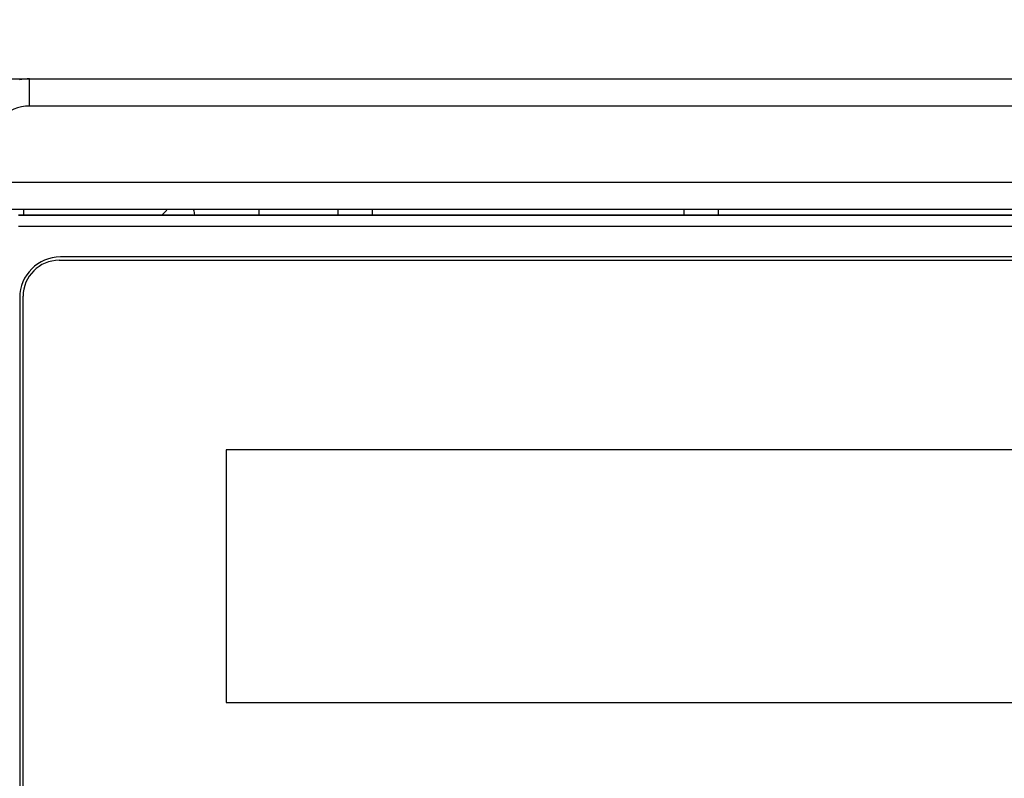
# Model space of a CAD drawing. Header units: millimetres. Extents: x 88 to 1193, y 471 to 1243.
# Tile 32 of 47: x 236 to 273, y 1133 to 1160. Entities that reach past the tile are written whole.
import ezdxf

# ---------------------------------------------------------------- set-up
doc = ezdxf.new("R2010")
doc.units = ezdxf.units.MM
doc.header["$LTSCALE"] = 20
doc.header["$PDMODE"] = 3
doc.header["$PDSIZE"] = 0.3
doc.layers.get('0').update_dxf_attribs({"linetype": 'CONTINUOUS'})
doc.layers.get('Defpoints').update_dxf_attribs({"linetype": 'CONTINUOUS'})
for name, color, linetype in [('07_ALL_FEATURES', 7, 'CONTINUOUS'), ('7_ALL_FEATURES', 7, 'CONTINUOUS'), ('DIM', 6, 'CONTINUOUS')]:
    doc.layers.add(name, color=color, linetype=linetype)
doc.styles.get("Standard").update_dxf_attribs({"font": 'arial.ttf'})
doc.dimstyles.get("Standard").update_dxf_attribs({"dimtxt": 6, "dimasz": 4, "dimexe": 1, "dimexo": 1, "dimgap": 0.09, "dimtad": 1, "dimdec": 1, "dimzin": 0, "dimdsep": 46, "dimtxsty": 'Standard', "dimblk": '_FILLED', "dimcen": 0.09, "dimclrd": 256, "dimclre": 256, "dimadec": 0, "dimazin": 0, "dimtp": 0.1, "dimtm": 0.1, "dimtfac": 1, "dimtdec": 1, "dimtmove": 0, "dimatfit": 3, "dimldrblk": '_FILLED', "dimfxl": 1, "dimtolj": 1, "dimtzin": 0, "dimlwe": -1, "dimarcsym": 0})

# ---------------------------------------------------------------- blocks, each defined once
blk = doc.blocks.new('_FILLED')
at = {"color": 0, "linetype": 'ByBlock'}
blk.add_solid([(0, 0), (-1, 0.1667), (-1, -0.1667)], dxfattribs=at)
blk = doc.blocks.new('*D3')
at = {"layer": 'Defpoints', "color": 0, "transparency": 16777216}
for p in [(294.762, 1167.027), (221.762, 1152.318), (294.762, 1152.318)]:
    blk.add_point(p, dxfattribs=at)
at = {"layer": 'DIM', "color": 7, "transparency": 16777216}
for p, q in [((221.762, 1153.318), (221.762, 1168.027)), ((294.762, 1153.318), (294.762, 1168.027))]:
    blk.add_line(p, q, dxfattribs=at)
at = {"layer": 'DIM', "color": 7, "lineweight": -2, "transparency": 16777216}
blk.add_line((225.762, 1167.027), (290.762, 1167.027), dxfattribs=at)
at = {"layer": 'DIM', "color": 7, "lineweight": -2, "transparency": 16777216, "xscale": 4, "yscale": 4, "zscale": 4, "rotation": 180}
blk.add_blockref('_FILLED', (221.762, 1167.027), dxfattribs=at)
at = {"layer": 'DIM', "color": 7, "lineweight": -2, "transparency": 16777216, "xscale": 4, "yscale": 4, "zscale": 4}
blk.add_blockref('_FILLED', (294.762, 1167.027), dxfattribs=at)
at = {"layer": 'DIM', "color": 0, "transparency": 16777216, "insert": (258.262, 1171.539), "char_height": 6, "attachment_point": 5}
blk.add_mtext('\\A1;W1', dxfattribs=at)
blk = doc.blocks.new('*D4')
at = {"layer": 'Defpoints', "color": 0, "transparency": 16777216}
for p in [(301.762, 1179.547), (301.762, 1157.124), (214.762, 1155.818)]:
    blk.add_point(p, dxfattribs=at)
at = {"layer": 'DIM', "color": 7, "transparency": 16777216}
for p, q in [((214.762, 1156.818), (214.762, 1180.547)), ((301.762, 1158.124), (301.762, 1180.547))]:
    blk.add_line(p, q, dxfattribs=at)
at = {"layer": 'DIM', "color": 7, "lineweight": -2, "transparency": 16777216}
blk.add_line((218.762, 1179.547), (297.762, 1179.547), dxfattribs=at)
at = {"layer": 'DIM', "color": 7, "lineweight": -2, "transparency": 16777216, "xscale": 4, "yscale": 4, "zscale": 4, "rotation": 180}
blk.add_blockref('_FILLED', (214.762, 1179.547), dxfattribs=at)
at = {"layer": 'DIM', "color": 7, "lineweight": -2, "transparency": 16777216, "xscale": 4, "yscale": 4, "zscale": 4}
blk.add_blockref('_FILLED', (301.762, 1179.547), dxfattribs=at)
at = {"layer": 'DIM', "color": 0, "transparency": 16777216, "insert": (258.262, 1184.047), "char_height": 6, "attachment_point": 5}
blk.add_mtext('\\A1;W', dxfattribs=at)

msp = doc.modelspace()

# ---------------------------------------------------------------- linework, layer by layer
at = {"layer": '07_ALL_FEATURES', "color": 0, "linetype": 'Continuous'}
for p, q in [((217.262, 1158.318), (299.262, 1158.318)), ((236.676, 1157.318), (236.676, 1158.318)), ((299.262, 1157.318), (236.676, 1157.318)), ((301.762, 1154.51), (234.176, 1154.51)), ((300.762, 1153.51), (235.175, 1153.51)), ((236.262, 1153.318), (299.262, 1153.318)), ((236.462, 1153.318), (236.462, 1153.498)), ((248.022, 1153.501), (248.022, 1153.318)), ((249.283, 1153.501), (249.283, 1153.318)), ((260.762, 1153.501), (260.762, 1153.318)), ((262.023, 1153.501), (262.023, 1153.318)), ((237.762, 1151.643), (297.762, 1151.643)), ((236.437, 1109.318), (236.437, 1150.318)), ((243.912, 1144.668), (243.912, 1135.368)), ((280.012, 1144.668), (243.912, 1144.668)), ((243.912, 1135.368), (280.012, 1135.368))]:
    msp.add_line(p, q, dxfattribs=at)
for centre, radius, start, end in [((236.677, 1155.811), 2.508, 90.0246, 98.6392), ((236.676, 1155.818), 1.5, 89.9829, 179.9822), ((237.762, 1150.318), 1.325, 90, 180)]:
    msp.add_arc(centre, radius, start, end, dxfattribs=at)
at = {"layer": '7_ALL_FEATURES', "color": 0, "linetype": 'Continuous'}
for p, q in [((299.262, 1153.29), (236.262, 1153.29)), ((241.728, 1153.491), (241.555, 1153.318)), ((245.112, 1153.491), (245.112, 1153.318)), ((299.262, 1152.89), (236.262, 1152.89)), ((297.712, 1151.768), (237.812, 1151.768)), ((236.312, 1150.268), (236.312, 1109.368))]:
    msp.add_line(p, q, dxfattribs=at)
for centre, radius, start, end in [((242.253, 1153.309), 0.5, 1.0914, 21.4708), ((237.812, 1150.268), 1.5, 90, 180)]:
    msp.add_arc(centre, radius, start, end, dxfattribs=at)

# ---------------------------------------------------------------- dimensions: what is measured, and where the dimension line sits
at = {"layer": 'DIM', "color": 0}
for base, p1, p2, text, picture, middle in [((301.762, 1179.547), (214.762, 1155.818), (301.762, 1157.124), 'W', '*D4', (258.262, 1184.047)), ((294.762, 1167.027), (221.762, 1152.318), (294.762, 1152.318), 'W1', '*D3', (258.262, 1171.539))]:
    dim = msp.add_linear_dim(base=base, p1=p1, p2=p2, text=text, dimstyle='Standard', override={"dimgap": 1.5, "dimclrd": 7, "dimclre": 7, "dimarcsym": 1}, dxfattribs=at)
    dim.commit()
    dim.dimension.update_dxf_attribs({"geometry": picture, "text_midpoint": middle})

doc.saveas('drawing.dxf')
